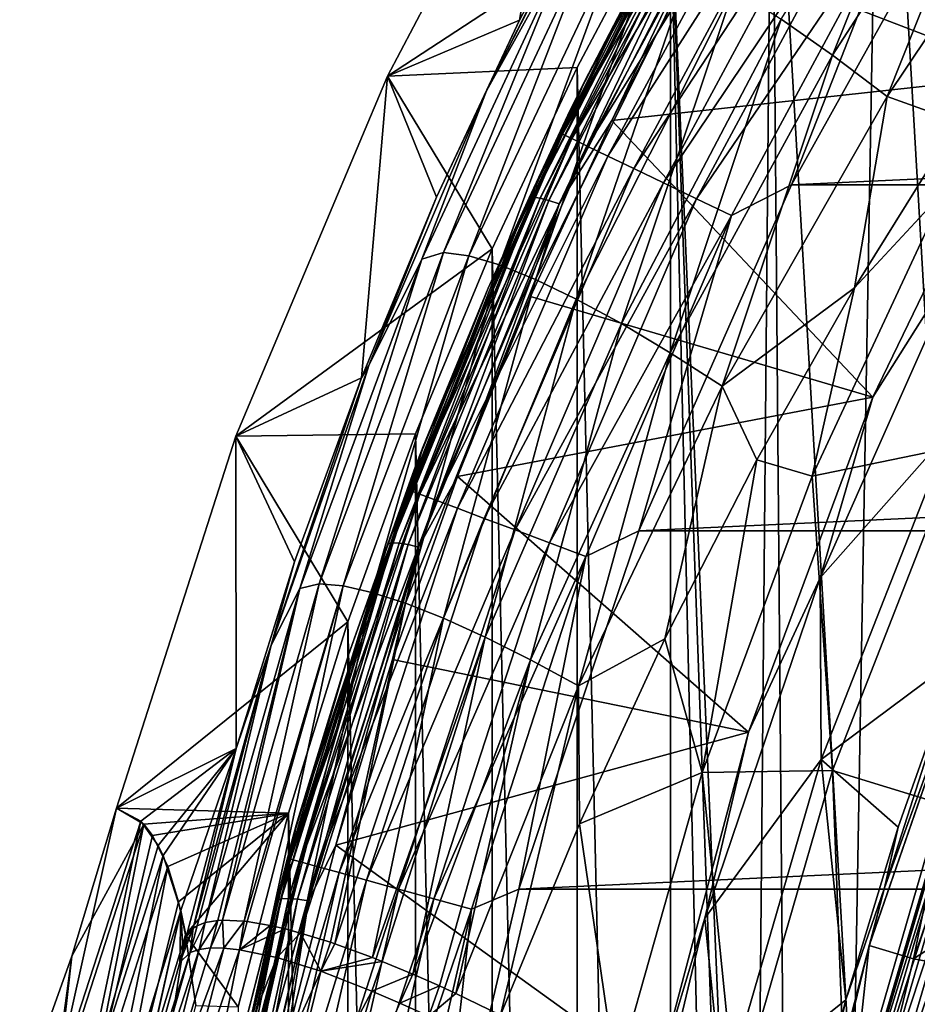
# Model space of a CAD drawing. Header units: metres. Extents: x -109 to 109, y -342 to 116.
# Tile 73 of 213: x -28.72 to -22.91, y 6.44 to 12.81. Entities that reach past the tile are written whole.
import ezdxf

# ---------------------------------------------------------------- set-up
doc = ezdxf.new("R2010")
doc.units = ezdxf.units.M
doc.layers.add('solid_505140_SW0001', color=7, linetype='CONTINUOUS')

msp = doc.modelspace()

# ---------------------------------------------------------------- linework, layer by layer
at = {"layer": 'solid_505140_SW0001'}
for points in [[(-22.679909, 7.849939, 31), (-22.385942, 16.905451, 31), (-23.142941, 15.853376, 31)], [(-23.323622, 5.657643, 31), (-23.142941, 15.853376, 31), (-23.850792, 14.767026, 31)], [(-23.323622, 5.657643, 31), (-22.679909, 7.849939, 31), (-23.142941, 15.853376, 31)], [(-23.972839, 1.141143, 31), (-23.850792, 14.767026, 31), (-24.506989, 13.650418, 31)], [(-23.972839, 1.141143, 31), (-23.755615, 3.416092, 31), (-23.850792, 14.767026, 31)], [(-23.755615, 3.416092, 31), (-23.323622, 5.657643, 31), (-23.850792, 14.767026, 31)], [(-25.161104, 14.6885), (-26.340786, 12.449748), (-24.506989, 13.650418, 31)], [(-25.484613, 12.811924, -17.493191), (-26.340786, 12.449748), (-25.161104, 14.6885)], [(-24.897352, 13.932159, -17.306372), (-25.484613, 12.811924, -17.493191), (-25.161104, 14.6885)], [(-24.574663, 13.354678, 44.384079), (-25.064575, 12.415737, 83.426178), (-23.806082, 14.675164, 83.426178)], [(-24.017275, 14.284722, 83.684845), (-23.806082, 14.675164, 83.426178), (-25.064575, 12.415737, 83.426178)], [(-23.789341, 12.819077, -20.929783), (-22.5996, 14.720517, -20.877577), (-23.456945, 12.584928, -21.30685)], [(-22.5996, 14.720517, -20.877577), (-22.258471, 14.439518, -21.308378), (-23.456945, 12.584928, -21.30685)], [(-23.686291, 14.361401, 44.331871), (-20.979519, 14.441122, 44.349545), (-22.185877, 12.457102, 43.909698)], [(-23.456945, 12.584928, -21.30685), (-22.258471, 14.439518, -21.308378), (-23.102793, 12.317478, -21.639217)], [(-22.258471, 14.439518, -21.308378), (-21.894693, 14.11926, -21.690386), (-23.102793, 12.317478, -21.639217)], [(-24.311403, 13.275738, 44.091187), (-23.686291, 14.361401, 44.331871), (-22.185877, 12.457102, 43.909698)], [(-24.017275, 14.284722, 83.684845), (-25.064575, 12.415737, 83.426178), (-25.206882, 12.074063, 83.684845)], [(-24.017275, 14.284722, 83.684845), (-25.206882, 12.074063, 83.684845), (-23.95937, 14.250126, 83.937737)], [(-25.206882, 12.074063, 83.684845), (-25.146109, 12.044796, 83.937737), (-23.95937, 14.250126, 83.937737)], [(-23.95937, 14.250126, 83.937737), (-25.146109, 12.044796, 83.937737), (-23.864613, 14.19351, 84.175049)], [(-25.146109, 12.044796, 83.937737), (-25.046658, 11.996902, 84.175049), (-23.864613, 14.19351, 84.175049)], [(-23.864613, 14.19351, 84.175049), (-25.046658, 11.996902, 84.175049), (-23.735886, 14.116599, 84.389557)], [(-25.699331, 12.354415, -17.689701), (-24.897352, 13.932159, -17.306372), (-24.808023, 14.092476, -17.279934)], [(-25.699331, 12.354415, -17.689701), (-24.808023, 14.092476, -17.279934), (-25.14852, 13.345275, -18.013)], [(-25.046658, 11.996902, 84.175049), (-24.911554, 11.931841, 84.389557), (-23.735886, 14.116599, 84.389557)], [(-23.735886, 14.116599, 84.389557), (-24.911554, 11.931841, 84.389557), (-23.57711, 14.021735, 84.574745)], [(-23.102793, 12.317478, -21.639217), (-21.894693, 14.11926, -21.690386), (-22.644867, 12.152476, -21.929462)], [(-24.911554, 11.931841, 84.389557), (-24.744915, 11.851591, 84.574745), (-23.57711, 14.021735, 84.574745)], [(-23.57711, 14.021735, 84.574745), (-24.744915, 11.851591, 84.574745), (-23.393118, 13.911806, 84.72496)], [(-25.699331, 12.354415, -17.689701), (-25.484613, 12.811924, -17.493191), (-24.897352, 13.932159, -17.306372)], [(-24.744915, 11.851591, 84.574745), (-24.551809, 11.758596, 84.72496), (-23.393118, 13.911806, 84.72496)], [(-23.393118, 13.911806, 84.72496), (-24.551809, 11.758596, 84.72496), (-23.189514, 13.790158, 84.835632)], [(22.532139, 13.883269, 84.926178), (-22.532143, 13.883261, 84.926178), (-23.723022, 11.744731, 84.926178)], [(23.723019, 11.74474, 84.926178), (22.532139, 13.883269, 84.926178), (-23.723022, 11.744731, 84.926178)], [(-22.972496, 13.660495, 84.903389), (-23.723022, 11.744731, 84.926178), (-22.532143, 13.883261, 84.926178)], [(-24.312542, 13.81673, 44.438873), (-25.42153, 11.661131, 43.960991), (-24.574663, 13.354678, 44.384079)], [(-25.394163, 11.664785, 43.887619), (-25.42153, 11.661131, 43.960991), (-24.312542, 13.81673, 44.438873)], [(-24.286325, 13.818149, 44.365009), (-25.394163, 11.664785, 43.887619), (-24.312542, 13.81673, 44.438873)], [(-25.35062, 11.659117, 43.822678), (-25.394163, 11.664785, 43.887619), (-24.286325, 13.818149, 44.365009)], [(-24.244614, 13.808922, 44.299278), (-25.35062, 11.659117, 43.822678), (-24.286325, 13.818149, 44.365009)], [(-25.293873, 11.644511, 43.770599), (-25.35062, 11.659117, 43.822678), (-24.244614, 13.808922, 44.299278)], [(-24.190252, 13.78968, 44.24617), (-25.293873, 11.644511, 43.770599), (-24.244614, 13.808922, 44.299278)], [(-25.227798, 11.621967, 43.734943), (-25.293873, 11.644511, 43.770599), (-24.190252, 13.78968, 44.24617)], [(-24.126957, 13.761736, 44.209316), (-25.227798, 11.621967, 43.734943), (-24.190252, 13.78968, 44.24617)], [(-24.551809, 11.758596, 84.72496), (-24.338121, 11.655689, 84.835632), (-23.189514, 13.790158, 84.835632)], [(-23.189514, 13.790158, 84.835632), (-24.338121, 11.655689, 84.835632), (-22.972496, 13.660495, 84.903389)], [(-24.126957, 13.761736, 44.209316), (-24.88731, 12.161854, 43.844246), (-25.227798, 11.621967, 43.734943)], [(-24.126957, 13.761736, 44.209316), (-24.311403, 13.275738, 44.091187), (-24.88731, 12.161854, 43.844246)], [(-26.340786, 12.449748), (-25.111013, 12.504457, 31), (-24.506989, 13.650418, 31)], [(-24.506989, 13.650418, 31), (-25.111013, 12.504457, 31), (-24.506989, -13.650418, 31)], [(-24.506989, 13.650418, 31), (-24.506989, -13.650418, 31), (-23.850792, -14.767026, 31)], [(-23.972839, -1.141143, 31), (-24.506989, 13.650418, 31), (-23.850792, -14.767026, 31)], [(-23.972839, -1.141143, 31), (-23.972839, 1.141143, 31), (-24.506989, 13.650418, 31)], [(-24.338121, 11.655689, 84.835632), (-24.110352, 11.546001, 84.903389), (-22.972496, 13.660495, 84.903389)], [(-22.972496, 13.660495, 84.903389), (-24.110352, 11.546001, 84.903389), (-23.723022, 11.744731, 84.926178)], [(-25.976963, 11.307952, -18.898476), (-24.993944, 13.403216, -18.542225), (-25.813578, 11.284789, -19.359859)], [(-25.14852, 13.345275, -18.013), (-24.993944, 13.403216, -18.542225), (-25.976963, 11.307952, -18.898476)], [(-24.993944, 13.403216, -18.542225), (-24.824436, 13.370439, -19.069033), (-25.813578, 11.284789, -19.359859)], [(-26.116671, 11.263167, -18.431427), (-25.14852, 13.345275, -18.013), (-25.976963, 11.307952, -18.898476)], [(-25.699331, 12.354415, -17.689701), (-25.14852, 13.345275, -18.013), (-26.116671, 11.263167, -18.431427)], [(-25.813578, 11.284789, -19.359859), (-24.824436, 13.370439, -19.069033), (-25.614454, 11.226516, -19.803444)], [(-24.824436, 13.370439, -19.069033), (-24.616945, 13.294913, -19.577175), (-25.614454, 11.226516, -19.803444)], [(-25.42153, 11.661131, 43.960991), (-25.156761, 12.228864, 44.137203), (-24.574663, 13.354678, 44.384079)], [(-24.574663, 13.354678, 44.384079), (-25.156761, 12.228864, 44.137203), (-25.064575, 12.415737, 83.426178)], [(-25.614454, 11.226516, -19.803444), (-24.616945, 13.294913, -19.577175), (-25.381289, 11.133162, -20.223612)], [(-24.616945, 13.294913, -19.577175), (-24.373222, 13.17673, -20.060247), (-25.381289, 11.133162, -20.223612)], [(-24.88731, 12.161854, 43.844246), (-24.311403, 13.275738, 44.091187), (-22.185877, 12.457102, 43.909698)], [(-25.381289, 11.133162, -20.223612), (-24.373222, 13.17673, -20.060247), (-25.116756, 11.005794, -20.615524)], [(-24.373222, 13.17673, -20.060247), (-24.096067, 13.017241, -20.51269), (-25.116756, 11.005794, -20.615524)], [(-25.116756, 11.005794, -20.615524), (-24.096067, 13.017241, -20.51269), (-24.824532, 10.846532, -20.975128)], [(-24.096067, 13.017241, -20.51269), (-23.789341, 12.819077, -20.929783), (-24.824532, 10.846532, -20.975128)], [(-24.824532, 10.846532, -20.975128), (-23.789341, 12.819077, -20.929783), (-24.508333, 10.657546, -21.298405)], [(-23.789341, 12.819077, -20.929783), (-23.456945, 12.584928, -21.30685), (-24.508333, 10.657546, -21.298405)], [(-25.484613, 12.811924, -17.493191), (-26.021975, 11.66529, -17.688381), (-26.340786, 12.449748)], [(-25.699331, 12.354415, -17.689701), (-26.021975, 11.66529, -17.688381), (-25.484613, 12.811924, -17.493191)], [(-24.508333, 10.657546, -21.298405), (-23.456945, 12.584928, -21.30685), (-24.171881, 10.441, -21.581341)], [(-23.456945, 12.584928, -21.30685), (-23.102793, 12.317478, -21.639217), (-24.171881, 10.441, -21.581341)], [(-26.340786, 12.449748), (-25.662172, 11.330418, 31), (-25.111013, 12.504457, 31)], [(-25.111013, 12.504457, 31), (-25.662172, 11.330418, 31), (-25.111013, -12.504457, 31)], [(-25.111013, 12.504457, 31), (-25.111013, -12.504457, 31), (-24.506989, -13.650418, 31)], [(-26.340786, 12.449748), (-27.321486, 10.117764, -0.00025), (-25.662172, 11.330418, 31)], [(-26.507996, 10.4949, -17.891932), (-27.321486, 10.117764, -0.00025), (-26.340786, 12.449748)], [(-26.021975, 11.66529, -17.688381), (-26.507996, 10.4949, -17.891932), (-26.340786, 12.449748)], [(-24.88731, 12.161854, 43.844246), (-22.185877, 12.457102, 43.909698), (-23.196144, 10.370809, 43.447178)], [(-23.196144, 10.370809, 43.447178), (-22.185877, 12.457102, 43.909698), (-22.590521, 11.328306, 42.195908)], [(-25.687843, 11.076645, 43.884468), (-26.109224, 10.049829, 83.426178), (-25.064575, 12.415737, 83.426178)], [(-25.206882, 12.074063, 83.684845), (-25.064575, 12.415737, 83.426178), (-26.109224, 10.049829, 83.426178)], [(-25.156761, 12.228864, 44.137203), (-25.687843, 11.076645, 43.884468), (-25.064575, 12.415737, 83.426178)], [(-25.699331, 12.354415, -17.689701), (-26.461447, 10.575523, -18.098225), (-26.021975, 11.66529, -17.688381)], [(-25.699331, 12.354415, -17.689701), (-26.116671, 11.263167, -18.431427), (-26.461447, 10.575523, -18.098225)], [(-24.171881, 10.441, -21.581341), (-23.102793, 12.317478, -21.639217), (-23.314913, 11.079459, -21.869593)], [(-23.102793, 12.317478, -21.639217), (-22.644867, 12.152476, -21.929462), (-23.314913, 11.079459, -21.869593)], [(-25.42153, 11.661131, 43.960991), (-25.687843, 11.076645, 43.884468), (-25.156761, 12.228864, 44.137203)], [(-25.412928, 11.021491, 43.591431), (-24.88731, 12.161854, 43.844246), (-23.196144, 10.370809, 43.447178)], [(-25.227798, 11.621967, 43.734943), (-24.88731, 12.161854, 43.844246), (-25.412928, 11.021491, 43.591431)], [(-23.314913, 11.079459, -21.869593), (-22.644867, 12.152476, -21.929462), (-22.724981, 11.712826, -22.002699)], [(-25.206882, 12.074063, 83.684845), (-26.109224, 10.049829, 83.426178), (-26.193539, 9.765667, 83.684845)], [(-25.206882, 12.074063, 83.684845), (-26.193539, 9.765667, 83.684845), (-25.146109, 12.044796, 83.937737)], [(-26.193539, 9.765667, 83.684845), (-26.130386, 9.741966, 83.937737), (-25.146109, 12.044796, 83.937737)], [(-25.146109, 12.044796, 83.937737), (-26.130386, 9.741966, 83.937737), (-25.046658, 11.996902, 84.175049)], [(-26.130386, 9.741966, 83.937737), (-26.02704, 9.70318, 84.175049), (-25.046658, 11.996902, 84.175049)], [(-25.046658, 11.996902, 84.175049), (-26.02704, 9.70318, 84.175049), (-24.911554, 11.931841, 84.389557)], [(-26.02704, 9.70318, 84.175049), (-25.88665, 9.650491, 84.389557), (-24.911554, 11.931841, 84.389557)], [(-24.911554, 11.931841, 84.389557), (-25.88665, 9.650491, 84.389557), (-24.744915, 11.851591, 84.574745)], [(-25.88665, 9.650491, 84.389557), (-25.713488, 9.585502, 84.574745), (-24.744915, 11.851591, 84.574745)], [(-24.744915, 11.851591, 84.574745), (-25.713488, 9.585502, 84.574745), (-24.551809, 11.758596, 84.72496)], [(-25.713488, 9.585502, 84.574745), (-25.512825, 9.510191, 84.72496), (-24.551809, 11.758596, 84.72496)], [(-24.551809, 11.758596, 84.72496), (-25.512825, 9.510191, 84.72496), (-24.338121, 11.655689, 84.835632)], [(23.723019, 11.74474, 84.926178), (-23.723022, 11.744731, 84.926178), (-24.711578, 9.505194, 84.926178)], [(24.711575, 9.505203, 84.926178), (23.723019, 11.74474, 84.926178), (-24.711578, 9.505194, 84.926178)], [(-24.110352, 11.546001, 84.903389), (-24.711578, 9.505194, 84.926178), (-23.723022, 11.744731, 84.926178)], [(-23.314913, 11.079459, -21.869593), (-22.724981, 11.712826, -22.002699), (-23.588896, 9.857943, -22.002699)], [(-22.634539, 10.055518, -22.51115), (-23.588896, 9.857943, -22.002699), (-22.724981, 11.712826, -22.002699)], [(-26.461447, 10.575523, -18.098225), (-26.507996, 10.4949, -17.891932), (-26.021975, 11.66529, -17.688381)], [(-25.42153, 11.661131, 43.960991), (-26.33847, 9.421245, 43.46442), (-25.687843, 11.076645, 43.884468)], [(-26.310156, 9.427212, 43.39156), (-26.33847, 9.421245, 43.46442), (-25.42153, 11.661131, 43.960991)], [(-25.394163, 11.664785, 43.887619), (-26.310156, 9.427212, 43.39156), (-25.42153, 11.661131, 43.960991)], [(-26.265106, 9.425223, 43.327435), (-26.310156, 9.427212, 43.39156), (-25.394163, 11.664785, 43.887619)], [(-25.35062, 11.659117, 43.822678), (-26.265106, 9.425223, 43.327435), (-25.394163, 11.664785, 43.887619)], [(-26.206396, 9.415415, 43.276421), (-26.265106, 9.425223, 43.327435), (-25.35062, 11.659117, 43.822678)], [(-25.293873, 11.644511, 43.770599), (-26.206396, 9.415415, 43.276421), (-25.35062, 11.659117, 43.822678)], [(-26.138035, 9.398456, 43.242001), (-26.206396, 9.415415, 43.276421), (-25.293873, 11.644511, 43.770599)], [(-25.227798, 11.621967, 43.734943), (-26.138035, 9.398456, 43.242001), (-25.293873, 11.644511, 43.770599)], [(-25.227798, 11.621967, 43.734943), (-25.886675, 9.857466, 43.333374), (-26.138035, 9.398456, 43.242001)], [(-25.227798, 11.621967, 43.734943), (-25.412928, 11.021491, 43.591431), (-25.886675, 9.857466, 43.333374)], [(-25.512825, 9.510191, 84.72496), (-25.290771, 9.426853, 84.835632), (-24.338121, 11.655689, 84.835632)], [(-24.338121, 11.655689, 84.835632), (-25.290771, 9.426853, 84.835632), (-24.110352, 11.546001, 84.903389)], [(-25.290771, 9.426853, 84.835632), (-25.054087, 9.338024, 84.903389), (-24.110352, 11.546001, 84.903389)], [(-24.110352, 11.546001, 84.903389), (-25.054087, 9.338024, 84.903389), (-24.711578, 9.505194, 84.926178)], [(-27.321486, 10.117764, -0.00025), (-26.157946, 10.133497, 31), (-25.662172, 11.330418, 31)], [(-26.781708, 9.162304, -19.24761), (-25.976963, 11.307952, -18.898476), (-26.627855, 9.148118, -19.642826)], [(-26.116671, 11.263167, -18.431427), (-25.976963, 11.307952, -18.898476), (-26.781708, 9.162304, -19.24761)], [(-25.976963, 11.307952, -18.898476), (-25.813578, 11.284789, -19.359859), (-26.627855, 9.148118, -19.642826)], [(-25.662172, 11.330418, 31), (-26.157946, 10.133497, 31), (-25.662172, -11.330418, 31)], [(-25.662172, 11.330418, 31), (-25.662172, -11.330418, 31), (-25.111013, -12.504457, 31)], [(-23.537237, 9.201119, 42.195908), (-22.590521, 11.328306, 42.195908), (-22.693552, 10.152369, 39.927074)], [(-23.196144, 10.370809, 43.447178), (-22.590521, 11.328306, 42.195908), (-23.537237, 9.201119, 42.195908)], [(-26.906853, 9.131892, -18.843767), (-26.116671, 11.263167, -18.431427), (-26.781708, 9.162304, -19.24761)], [(-26.461447, 10.575523, -18.098225), (-26.116671, 11.263167, -18.431427), (-26.906853, 9.131892, -18.843767)], [(-26.627855, 9.148118, -19.642826), (-25.813578, 11.284789, -19.359859), (-26.441395, 9.106022, -20.021387)], [(-25.813578, 11.284789, -19.359859), (-25.614454, 11.226516, -19.803444), (-26.441395, 9.106022, -20.021387)], [(-26.441395, 9.106022, -20.021387), (-25.614454, 11.226516, -19.803444), (-26.223925, 9.035987, -20.378473)], [(-25.614454, 11.226516, -19.803444), (-25.381289, 11.133162, -20.223612), (-26.223925, 9.035987, -20.378473)], [(-26.223925, 9.035987, -20.378473), (-25.381289, 11.133162, -20.223612), (-25.977947, 8.938814, -20.70997)], [(-25.381289, 11.133162, -20.223612), (-25.116756, 11.005794, -20.615524), (-25.977947, 8.938814, -20.70997)], [(-26.33847, 9.421245, 43.46442), (-26.16662, 9.900405, 43.626488), (-25.687843, 11.076645, 43.884468)], [(-25.687843, 11.076645, 43.884468), (-26.16662, 9.900405, 43.626488), (-26.109224, 10.049829, 83.426178)], [(-24.171881, 10.441, -21.581341), (-23.314913, 11.079459, -21.869593), (-23.948032, 9.963817, -21.806662)], [(-23.948032, 9.963817, -21.806662), (-23.314913, 11.079459, -21.869593), (-23.588896, 9.857943, -22.002699)], [(-25.977947, 8.938814, -20.70997), (-25.116756, 11.005794, -20.615524), (-25.706863, 8.816143, -21.012482)], [(-25.886675, 9.857466, 43.333374), (-25.412928, 11.021491, 43.591431), (-23.196144, 10.370809, 43.447178)], [(-25.116756, 11.005794, -20.615524), (-24.824532, 10.846532, -20.975128), (-25.706863, 8.816143, -21.012482)], [(-25.706863, 8.816143, -21.012482), (-24.824532, 10.846532, -20.975128), (-25.414118, 8.669652, -21.282646)], [(-24.824532, 10.846532, -20.975128), (-24.508333, 10.657546, -21.298405), (-25.414118, 8.669652, -21.282646)], [(-25.414118, 8.669652, -21.282646), (-24.508333, 10.657546, -21.298405), (-25.103155, 8.501015, -21.517096)], [(-24.508333, 10.657546, -21.298405), (-24.171881, 10.441, -21.581341), (-25.103155, 8.501015, -21.517096)], [(-26.461447, 10.575523, -18.098225), (-27.094584, 8.764562, -18.502079), (-26.507996, 10.4949, -17.891932)], [(-26.461447, 10.575523, -18.098225), (-26.906853, 9.131892, -18.843767), (-27.094584, 8.764562, -18.502079)], [(-26.507996, 10.4949, -17.891932), (-26.941507, 9.303222, -18.103916), (-27.321486, 10.117764, -0.00025)], [(-27.094584, 8.764562, -18.502079), (-26.941507, 9.303222, -18.103916), (-26.507996, 10.4949, -17.891932)], [(-25.103155, 8.501015, -21.517096), (-24.171881, 10.441, -21.581341), (-24.542473, 8.805876, -21.740761)], [(-24.171881, 10.441, -21.581341), (-23.948032, 9.963817, -21.806662), (-24.542473, 8.805876, -21.740761)], [(-25.886675, 9.857466, 43.333374), (-23.196144, 10.370809, 43.447178), (-24.001093, 8.20126, 42.966202)], [(-24.001093, 8.20126, 42.966202), (-23.196144, 10.370809, 43.447178), (-23.537237, 9.201119, 42.195908)], [(-23.537237, 9.201119, 42.195908), (-22.693552, 10.152369, 39.927074), (-23.530367, 8.02432, 39.927074)], [(-22.64006, 8.685877, 37.711193), (-23.530367, 8.02432, 39.927074), (-22.693552, 10.152369, 39.927074)], [(-27.321486, 10.117764, -0.00025), (-28.096148, 7.709269, 0.003364), (-26.597843, 8.915154, 31)], [(-27.320707, 8.095441, -18.323751), (-28.096148, 7.709269, 0.003364), (-27.321486, 10.117764, -0.00025)], [(-27.321486, 10.117764, -0.00025), (-26.597843, 8.915154, 31), (-26.157946, 10.133497, 31)], [(-26.941507, 9.303222, -18.103916), (-27.320707, 8.095441, -18.323751), (-27.321486, 10.117764, -0.00025)], [(-26.157946, 10.133497, 31), (-26.597843, 8.915154, 31), (-26.157946, -10.133497, 31)], [(-26.157946, 10.133497, 31), (-26.157946, -10.133497, 31), (-25.662172, -11.330418, 31)], [(-26.591911, 8.702639, 43.363838), (-26.93112, 7.597628, 83.426178), (-26.109224, 10.049829, 83.426178)], [(-26.193539, 9.765667, 83.684845), (-26.109224, 10.049829, 83.426178), (-26.93112, 7.597628, 83.426178)], [(-26.16662, 9.900405, 43.626488), (-26.591911, 8.702639, 43.363838), (-26.109224, 10.049829, 83.426178)], [(-22.634539, 10.055518, -22.51115), (-23.456007, 7.953084, -22.51115), (-23.588896, 9.857943, -22.002699)], [(-22.752747, 7.737647, -23.107174), (-23.456007, 7.953084, -22.51115), (-22.634539, 10.055518, -22.51115)], [(-24.542473, 8.805876, -21.740761), (-23.948032, 9.963817, -21.806662), (-24.301704, 7.939911, -22.002699)], [(-23.948032, 9.963817, -21.806662), (-23.588896, 9.857943, -22.002699), (-24.301704, 7.939911, -22.002699)], [(-26.33847, 9.421245, 43.46442), (-26.591911, 8.702639, 43.363838), (-26.16662, 9.900405, 43.626488)], [(-26.307415, 8.672301, 43.070629), (-25.886675, 9.857466, 43.333374), (-24.001093, 8.20126, 42.966202)], [(-26.138035, 9.398456, 43.242001), (-25.886675, 9.857466, 43.333374), (-26.307415, 8.672301, 43.070629)], [(-23.456007, 7.953084, -22.51115), (-24.301704, 7.939911, -22.002699), (-23.588896, 9.857943, -22.002699)], [(-26.193539, 9.765667, 83.684845), (-26.93112, 7.597628, 83.426178), (-26.969299, 7.378121, 83.684845)], [(-26.193539, 9.765667, 83.684845), (-26.969299, 7.378121, 83.684845), (-26.130386, 9.741966, 83.937737)], [(-26.969299, 7.378121, 83.684845), (-26.904276, 7.360177, 83.937737), (-26.130386, 9.741966, 83.937737)], [(-26.130386, 9.741966, 83.937737), (-26.904276, 7.360177, 83.937737), (-26.02704, 9.70318, 84.175049)], [(-26.904276, 7.360177, 83.937737), (-26.797871, 7.330811, 84.175049), (-26.02704, 9.70318, 84.175049)], [(-26.02704, 9.70318, 84.175049), (-26.797871, 7.330811, 84.175049), (-25.88665, 9.650491, 84.389557)], [(-26.797871, 7.330811, 84.175049), (-26.653322, 7.290917, 84.389557), (-25.88665, 9.650491, 84.389557)], [(-25.88665, 9.650491, 84.389557), (-26.653322, 7.290917, 84.389557), (-25.713488, 9.585502, 84.574745)], [(-26.653322, 7.290917, 84.389557), (-26.475031, 7.241712, 84.574745), (-25.713488, 9.585502, 84.574745)], [(-25.713488, 9.585502, 84.574745), (-26.475031, 7.241712, 84.574745), (-25.512825, 9.510191, 84.72496)], [(-26.475031, 7.241712, 84.574745), (-26.268425, 7.184693, 84.72496), (-25.512825, 9.510191, 84.72496)], [(-25.512825, 9.510191, 84.72496), (-26.268425, 7.184693, 84.72496), (-25.290771, 9.426853, 84.835632)], [(24.711575, 9.505203, 84.926178), (-24.711578, 9.505194, 84.926178), (-25.489307, 7.183859, 84.926178)], [(25.489304, 7.18387, 84.926178), (24.711575, 9.505203, 84.926178), (-25.489307, 7.183859, 84.926178)], [(-25.054087, 9.338024, 84.903389), (-25.489307, 7.183859, 84.926178), (-24.711578, 9.505194, 84.926178)], [(-26.33847, 9.421245, 43.46442), (-27.057573, 7.113612, 42.952827), (-26.591911, 8.702639, 43.363838)], [(-27.028519, 7.121953, 42.880497), (-27.057573, 7.113612, 42.952827), (-26.33847, 9.421245, 43.46442)], [(-26.310156, 9.427212, 43.39156), (-27.028519, 7.121953, 42.880497), (-26.33847, 9.421245, 43.46442)], [(-26.982292, 7.123743, 42.817211), (-27.028519, 7.121953, 42.880497), (-26.310156, 9.427212, 43.39156)], [(-26.265106, 9.425223, 43.327435), (-26.982292, 7.123743, 42.817211), (-26.310156, 9.427212, 43.39156)], [(-26.922047, 7.118857, 42.767284), (-26.982292, 7.123743, 42.817211), (-26.265106, 9.425223, 43.327435)], [(-26.206396, 9.415415, 43.276421), (-26.922047, 7.118857, 42.767284), (-26.265106, 9.425223, 43.327435)], [(-26.8519, 7.10763, 42.734138), (-26.922047, 7.118857, 42.767284), (-26.206396, 9.415415, 43.276421)], [(-26.138035, 9.398456, 43.242001), (-26.8519, 7.10763, 42.734138), (-26.206396, 9.415415, 43.276421)], [(-26.138035, 9.398456, 43.242001), (-26.674335, 7.467923, 42.803623), (-26.8519, 7.10763, 42.734138)], [(-26.138035, 9.398456, 43.242001), (-26.307415, 8.672301, 43.070629), (-26.674335, 7.467923, 42.803623)], [(-26.268425, 7.184693, 84.72496), (-26.039795, 7.121595, 84.835632), (-25.290771, 9.426853, 84.835632)], [(-25.290771, 9.426853, 84.835632), (-26.039795, 7.121595, 84.835632), (-25.054087, 9.338024, 84.903389)], [(-26.039795, 7.121595, 84.835632), (-25.796101, 7.05434, 84.903389), (-25.054087, 9.338024, 84.903389)], [(-25.054087, 9.338024, 84.903389), (-25.796101, 7.05434, 84.903389), (-25.489307, 7.183859, 84.926178)], [(-22.342054, 9.331133, 37.558445), (-22.466509, 8.994219, 37.401829), (-23.119352, 7.192564, 37.558445)], [(-22.342054, 9.331133, 37.558445), (-23.119352, 7.192564, 37.558445), (-22.64006, 8.685877, 37.711193)], [(-27.094584, 8.764562, -18.502079), (-27.320707, 8.095441, -18.323751), (-26.941507, 9.303222, -18.103916)], [(-24.284163, 6.995831, 42.195908), (-23.537237, 9.201119, 42.195908), (-23.530367, 8.02432, 39.927074)], [(-24.001093, 8.20126, 42.966202), (-23.537237, 9.201119, 42.195908), (-24.284163, 6.995831, 42.195908)], [(-26.906853, 9.131892, -18.843767), (-27.439396, 6.980751, -19.503187), (-27.520206, 6.967414, -19.245081)], [(-27.094584, 8.764562, -18.502079), (-26.906853, 9.131892, -18.843767), (-27.520206, 6.967414, -19.245081)], [(-26.906853, 9.131892, -18.843767), (-27.409636, 6.982469, -19.58514), (-27.439396, 6.980751, -19.503187)], [(-26.781708, 9.162304, -19.24761), (-27.268944, 6.976326, -19.914049), (-27.409636, 6.982469, -19.58514)], [(-26.906853, 9.131892, -18.843767), (-26.781708, 9.162304, -19.24761), (-27.409636, 6.982469, -19.58514)], [(-26.781708, 9.162304, -19.24761), (-26.627855, 9.148118, -19.642826), (-27.268944, 6.976326, -19.914049)], [(-26.627855, 9.148118, -19.642826), (-27.248472, 6.973959, -19.955866), (-27.268944, 6.976326, -19.914049)], [(-26.627855, 9.148118, -19.642826), (-27.099569, 6.948884, -20.227766), (-27.248472, 6.973959, -19.955866)], [(-26.627855, 9.148118, -19.642826), (-26.441395, 9.106022, -20.021387), (-27.099569, 6.948884, -20.227766)], [(-26.441395, 9.106022, -20.021387), (-27.003729, 6.926932, -20.378931), (-27.099569, 6.948884, -20.227766)], [(-26.441395, 9.106022, -20.021387), (-26.902983, 6.900064, -20.522276), (-27.003729, 6.926932, -20.378931)], [(-26.441395, 9.106022, -20.021387), (-26.223925, 9.035987, -20.378473), (-26.902983, 6.900064, -20.522276)], [(-26.223925, 9.035987, -20.378473), (-26.709642, 6.839973, -20.76239), (-26.902983, 6.900064, -20.522276)], [(-26.223925, 9.035987, -20.378473), (-26.681452, 6.830425, -20.794178), (-26.709642, 6.839973, -20.76239)], [(-26.223925, 9.035987, -20.378473), (-25.977947, 8.938814, -20.70997), (-26.681452, 6.830425, -20.794178)], [(-23.219732, 6.817918, 37.401829), (-22.466509, 8.994219, 37.401829), (-23.219654, 6.818187, 34.900002)], [(-23.119352, 7.192564, 37.558445), (-22.466509, 8.994219, 37.401829), (-23.219732, 6.817918, 37.401829)], [(-22.466503, 8.994235, 34.900002), (-22.931835, 6.733577, 34.599998), (-23.219654, 6.818187, 34.900002)], [(-22.466509, 8.994219, 37.401829), (-22.466503, 8.994235, 34.900002), (-23.219654, 6.818187, 34.900002)], [(-22.466503, 8.994235, 34.900002), (-22.187977, 8.882697, 34.599998), (-22.931835, 6.733577, 34.599998)], [(-25.977947, 8.938814, -20.70997), (-26.438017, 6.741166, -21.040724), (-26.681452, 6.830425, -20.794178)], [(-25.977947, 8.938814, -20.70997), (-25.706863, 8.816143, -21.012482), (-26.438017, 6.741166, -21.040724)], [(-28.096148, 7.709269, 0.003364), (-26.981283, 7.676992, 31), (-26.597843, 8.915154, 31)], [(-26.597843, 8.915154, 31), (-26.981283, 7.676992, 31), (-26.597843, -8.915154, 31)], [(-26.597843, 8.915154, 31), (-26.597843, -8.915154, 31), (-26.157946, -10.133497, 31)], [(-22.931835, 6.733577, 34.599998), (-22.187977, 8.882697, 34.599998), (-20.325336, 8.41903, 34.599998)], [(-25.706863, 8.816143, -21.012482), (-26.373547, 6.715708, -21.098562), (-26.438017, 6.741166, -21.040724)], [(-25.706863, 8.816143, -21.012482), (-26.175766, 6.633514, -21.259188), (-26.373547, 6.715708, -21.098562)], [(-25.706863, 8.816143, -21.012482), (-25.414118, 8.669652, -21.282646), (-26.175766, 6.633514, -21.259188)], [(-25.103155, 8.501015, -21.517096), (-24.542473, 8.805876, -21.740761), (-25.096485, 7.607177, -21.671904)], [(-25.096485, 7.607177, -21.671904), (-24.542473, 8.805876, -21.740761), (-24.301704, 7.939911, -22.002699)], [(-27.094584, 8.764562, -18.502079), (-27.599211, 6.931266, -18.897943), (-27.320707, 8.095441, -18.323751)], [(-27.094584, 8.764562, -18.502079), (-27.572775, 6.947596, -19.031471), (-27.599211, 6.931266, -18.897943)], [(-27.094584, 8.764562, -18.502079), (-27.520206, 6.967414, -19.245081), (-27.572775, 6.947596, -19.031471)], [(-27.057573, 7.113612, 42.952827), (-26.962673, 7.485846, 43.096939), (-26.591911, 8.702639, 43.363838)], [(-26.591911, 8.702639, 43.363838), (-26.962673, 7.485846, 43.096939), (-26.93112, 7.597628, 83.426178)], [(-26.674335, 7.467923, 42.803623), (-26.307415, 8.672301, 43.070629), (-24.001093, 8.20126, 42.966202)], [(-22.64006, 8.685877, 37.711193), (-23.032101, 7.585455, 37.711193), (-23.530367, 8.02432, 39.927074)], [(-23.119352, 7.192564, 37.558445), (-23.032101, 7.585455, 37.711193), (-22.64006, 8.685877, 37.711193)], [(-25.414118, 8.669652, -21.282646), (-26.003498, 6.557361, -21.380369), (-26.175766, 6.633514, -21.259188)], [(-25.414118, 8.669652, -21.282646), (-25.897797, 6.508708, -21.446831), (-26.003498, 6.557361, -21.380369)], [(-25.414118, 8.669652, -21.282646), (-25.103155, 8.501015, -21.517096), (-25.897797, 6.508708, -21.446831)], [(-25.103155, 8.501015, -21.517096), (-25.607582, 6.368151, -21.600754), (-25.897797, 6.508708, -21.446831)], [(-25.103155, 8.501015, -21.517096), (-25.096485, 7.607177, -21.671904), (-25.607582, 6.368151, -21.600754)], [(-22.931835, 6.733577, 34.599998), (-20.325336, 8.41903, 34.599998), (-21.052717, 6.386158, 34.599998)], [(-26.674335, 7.467923, 42.803623), (-24.001093, 8.20126, 42.966202), (-24.593632, 5.967598, 42.471012)], [(-24.593632, 5.967598, 42.471012), (-24.001093, 8.20126, 42.966202), (-24.284163, 6.995831, 42.195908)], [(-27.938562, 7.62434, -4.997899), (-28.096148, 7.709269, 0.003364), (-27.320707, 8.095441, -18.323751)], [(-27.824667, 7.467674, -9.318205), (-27.938562, 7.62434, -4.997899), (-27.320707, 8.095441, -18.323751)], [(-27.792412, 7.401237, -10.701924), (-27.824667, 7.467674, -9.318205), (-27.320707, 8.095441, -18.323751)], [(-27.679777, 7.044882, -16.394861), (-27.792412, 7.401237, -10.701924), (-27.320707, 8.095441, -18.323751)], [(-27.679777, 7.044882, -16.394861), (-27.320707, 8.095441, -18.323751), (-27.644918, 6.874805, -18.551287)], [(-27.599211, 6.931266, -18.897943), (-27.644918, 6.874805, -18.551287), (-27.320707, 8.095441, -18.323751)], [(-24.284163, 6.995831, 42.195908), (-23.530367, 8.02432, 39.927074), (-24.168116, 5.828386, 39.927074)], [(-23.370689, 6.46743, 37.711193), (-24.168116, 5.828386, 39.927074), (-23.530367, 8.02432, 39.927074)], [(-23.032101, 7.585455, 37.711193), (-23.370689, 6.46743, 37.711193), (-23.530367, 8.02432, 39.927074)], [(-25.096485, 7.607177, -21.671904), (-24.301704, 7.939911, -22.002699), (-24.858841, 5.971018, -22.002699)], [(-24.082655, 5.784594, -22.51115), (-24.858841, 5.971018, -22.002699), (-24.301704, 7.939911, -22.002699)], [(-23.456007, 7.953084, -22.51115), (-24.082655, 5.784594, -22.51115), (-24.301704, 7.939911, -22.002699)], [(-23.367798, 5.612901, -23.107174), (-24.082655, 5.784594, -22.51115), (-23.456007, 7.953084, -22.51115)], [(-22.752747, 7.737647, -23.107174), (-23.367798, 5.612901, -23.107174), (-23.456007, 7.953084, -22.51115)], [(-22.680019, 7.849631, 33.5), (-22.679909, 7.849939, 31), (-23.323622, 5.657643, 31)], [(-23.323477, 5.658214, 33.5), (-22.680019, 7.849631, 33.5), (-23.323622, 5.657643, 31)], [(-22.668291, 7.845572, 33.610714), (-22.680019, 7.849631, 33.5), (-23.323477, 5.658214, 33.5)], [(-22.668291, 7.845572, 33.610714), (-23.323477, 5.658214, 33.5), (-23.311417, 5.655288, 33.610714)], [(-22.668291, 7.845572, 33.610714), (-23.311417, 5.655288, 33.610714), (-22.633411, 7.8335, 33.716537)], [(-23.311417, 5.655288, 33.610714), (-23.275547, 5.646586, 33.716537), (-22.633411, 7.8335, 33.716537)], [(-22.633411, 7.8335, 33.716537), (-23.275547, 5.646586, 33.716537), (-22.577133, 7.814022, 33.811481)], [(-23.275547, 5.646586, 33.716537), (-23.217672, 5.632546, 33.811481), (-22.577133, 7.814022, 33.811481)], [(-22.577133, 7.814022, 33.811481), (-23.217672, 5.632546, 33.811481), (-22.502285, 7.788116, 33.890778)], [(-23.217672, 5.632546, 33.811481), (-23.140699, 5.613873, 33.890778), (-22.502285, 7.788116, 33.890778)], [(-22.502285, 7.788116, 33.890778), (-23.140699, 5.613873, 33.890778), (-22.412624, 7.757085, 33.950436)], [(-22.723566, 5.45817, -23.783018), (-23.367798, 5.612901, -23.107174), (-22.752747, 7.737647, -23.107174)], [(-23.140699, 5.613873, 33.890778), (-23.048496, 5.591505, 33.950436), (-22.412624, 7.757085, 33.950436)], [(-22.412624, 7.757085, 33.950436), (-23.048496, 5.591505, 33.950436), (-22.31266, 7.722487, 33.987465)], [(-23.048496, 5.591505, 33.950436), (-22.945696, 5.566566, 33.987465), (-22.31266, 7.722487, 33.987465)], [(-22.31266, 7.722487, 33.987465), (-22.945696, 5.566566, 33.987465), (-22.836676, 5.544024, 34)], [(-28.502003, 5.885546, -4.937016), (-28.096148, 7.709269, 0.003364), (-27.938562, 7.62434, -4.997899)], [(-28.385717, 6.749797, 0.003309), (-28.096148, 7.709269, 0.003364), (-28.502003, 5.885546, -4.937016)], [(-28.385717, 6.749797, 0.003309), (-27.919506, 7.605052, 5.669684), (-28.096148, 7.709269, 0.003364)], [(-28.096148, 7.709269, 0.003364), (-27.919506, 7.605052, 5.669684), (-26.981283, 7.676992, 31)], [(-27.919506, 7.605052, 5.669684), (-27.862047, 7.530918, 7.813587), (-26.981283, 7.676992, 31)], [(-27.862047, 7.530918, 7.813587), (-27.763243, 7.329756, 12.033934), (-26.981283, 7.676992, 31)], [(-27.763243, 7.329756, 12.033934), (-27.693703, 7.102549, 15.599725), (-26.981283, 7.676992, 31)], [(-27.693703, 7.102549, 15.599725), (-27.647552, 6.889036, 18.379612), (-26.981283, 7.676992, 31)], [(-27.647552, 6.889036, 18.379612), (-27.307158, 6.422096, 31), (-26.981283, 7.676992, 31)], [(-26.981283, 7.676992, 31), (-27.307158, 6.422096, 31), (-26.981283, -7.676992, 31)], [(-26.981283, 7.676992, 31), (-26.981283, -7.676992, 31), (-26.597843, -8.915154, 31)], [(-28.502003, 5.885546, -4.937016), (-27.938562, 7.62434, -4.997899), (-28.354904, 5.641334, -10.564786)], [(-28.487494, 5.852438, 5.6049), (-27.919506, 7.605052, 5.669684), (-28.385717, 6.749797, 0.003309)], [(-28.321424, 5.573416, 11.881436), (-27.919506, 7.605052, 5.669684), (-28.487494, 5.852438, 5.6049)], [(-28.354904, 5.641334, -10.564786), (-27.938562, 7.62434, -4.997899), (-27.824667, 7.467674, -9.318205)], [(-28.321424, 5.573416, 11.881436), (-27.862047, 7.530918, 7.813587), (-27.919506, 7.605052, 5.669684)], [(-27.278006, 6.252533, 42.826435), (-27.523247, 5.080051, 83.426178), (-26.93112, 7.597628, 83.426178)], [(-26.969299, 7.378121, 83.684845), (-26.93112, 7.597628, 83.426178), (-27.523247, 5.080051, 83.426178)], [(-26.962673, 7.485846, 43.096939), (-27.278006, 6.252533, 42.826435), (-26.93112, 7.597628, 83.426178)], [(-25.607582, 6.368151, -21.600754), (-25.096485, 7.607177, -21.671904), (-24.858841, 5.971018, -22.002699)], [(-28.321424, 5.573416, 11.881436), (-27.763243, 7.329756, 12.033934), (-27.862047, 7.530918, 7.813587)], [(-23.119352, 7.192564, 37.558445), (-23.370689, 6.46743, 37.711193), (-23.032101, 7.585455, 37.711193)], [(-28.354904, 5.641334, -10.564786), (-27.824667, 7.467674, -9.318205), (-27.792412, 7.401237, -10.701924)], [(-27.057573, 7.113612, 42.952827), (-27.278006, 6.252533, 42.826435), (-26.962673, 7.485846, 43.096939)], [(-26.986267, 6.247454, 42.533054), (-26.674335, 7.467923, 42.803623), (-24.593632, 5.967598, 42.471012)], [(-26.8519, 7.10763, 42.734138), (-26.674335, 7.467923, 42.803623), (-26.986267, 6.247454, 42.533054)], [(-28.354904, 5.641334, -10.564786), (-27.792412, 7.401237, -10.701924), (-28.226522, 5.278609, -16.179399)], [(-28.226522, 5.278609, -16.179399), (-27.792412, 7.401237, -10.701924), (-27.679777, 7.044882, -16.394861)], [(-26.969299, 7.378121, 83.684845), (-27.523247, 5.080051, 83.426178), (-27.527918, 4.930649, 83.684845)], [(-26.969299, 7.378121, 83.684845), (-27.527918, 4.930649, 83.684845), (-26.904276, 7.360177, 83.937737)], [(-27.527918, 4.930649, 83.684845), (-27.46155, 4.918604, 83.937737), (-26.904276, 7.360177, 83.937737)], [(-26.904276, 7.360177, 83.937737), (-27.46155, 4.918604, 83.937737), (-26.797871, 7.330811, 84.175049)], [(-28.321424, 5.573416, 11.881436), (-28.188658, 5.114507, 18.137751), (-27.763243, 7.329756, 12.033934)], [(-28.188658, 5.114507, 18.137751), (-27.693703, 7.102549, 15.599725), (-27.763243, 7.329756, 12.033934)], [(-27.46155, 4.918604, 83.937737), (-27.35294, 4.898895, 84.175049), (-26.797871, 7.330811, 84.175049)], [(-26.797871, 7.330811, 84.175049), (-27.35294, 4.898895, 84.175049), (-26.653322, 7.290917, 84.389557)], [(-27.35294, 4.898895, 84.175049), (-27.205397, 4.87212, 84.389557), (-26.653322, 7.290917, 84.389557)], [(-26.653322, 7.290917, 84.389557), (-27.205397, 4.87212, 84.389557), (-26.475031, 7.241712, 84.574745)], [(-27.205397, 4.87212, 84.389557), (-27.023413, 4.839095, 84.574745), (-26.475031, 7.241712, 84.574745)], [(-26.475031, 7.241712, 84.574745), (-27.023413, 4.839095, 84.574745), (-26.268425, 7.184693, 84.72496)], [(-27.023413, 4.839095, 84.574745), (-26.812527, 4.800825, 84.72496), (-26.268425, 7.184693, 84.72496)], [(-26.268425, 7.184693, 84.72496), (-26.812527, 4.800825, 84.72496), (-26.039795, 7.121595, 84.835632)], [(25.489304, 7.18387, 84.926178), (-25.489307, 7.183859, 84.926178), (-26.049358, 4.801325, 84.926178)], [(26.049356, 4.801332, 84.926178), (25.489304, 7.18387, 84.926178), (-26.049358, 4.801325, 84.926178)], [(-25.796101, 7.05434, 84.903389), (-26.049358, 4.801325, 84.926178), (-25.489307, 7.183859, 84.926178)], [(-23.119352, 7.192564, 37.558445), (-23.219732, 6.817918, 37.401829), (-23.692459, 4.990471, 37.558445)], [(-23.119352, 7.192564, 37.558445), (-23.692459, 4.990471, 37.558445), (-23.370689, 6.46743, 37.711193)], [(-28.188658, 5.114507, 18.137751), (-27.647552, 6.889036, 18.379612), (-27.693703, 7.102549, 15.599725)], [(-27.057573, 7.113612, 42.952827), (-27.574387, 4.754966, 42.429928), (-27.278006, 6.252533, 42.826435)], [(-27.544802, 4.765727, 42.358135), (-27.574387, 4.754966, 42.429928), (-27.057573, 7.113612, 42.952827)], [(-27.028519, 7.121953, 42.880497), (-27.544802, 4.765727, 42.358135), (-27.057573, 7.113612, 42.952827)], [(-27.49773, 4.771365, 42.2957), (-27.544802, 4.765727, 42.358135), (-27.028519, 7.121953, 42.880497)], [(-26.982292, 7.123743, 42.817211), (-27.49773, 4.771365, 42.2957), (-27.028519, 7.121953, 42.880497)], [(-27.436388, 4.771496, 42.246887), (-27.49773, 4.771365, 42.2957), (-26.982292, 7.123743, 42.817211)], [(-26.922047, 7.118857, 42.767284), (-27.436388, 4.771496, 42.246887), (-26.982292, 7.123743, 42.817211)], [(-27.36496, 4.76611, 42.215034), (-27.436388, 4.771496, 42.246887), (-26.922047, 7.118857, 42.767284)], [(-26.8519, 7.10763, 42.734138), (-27.36496, 4.76611, 42.215034), (-26.922047, 7.118857, 42.767284)], [(-26.8519, 7.10763, 42.734138), (-27.242474, 5.013635, 42.259521), (-27.36496, 4.76611, 42.215034)], [(-26.8519, 7.10763, 42.734138), (-26.986267, 6.247454, 42.533054), (-27.242474, 5.013635, 42.259521)], [(-26.812527, 4.800825, 84.72496), (-26.579163, 4.758475, 84.835632), (-26.039795, 7.121595, 84.835632)], [(-26.039795, 7.121595, 84.835632), (-26.579163, 4.758475, 84.835632), (-25.796101, 7.05434, 84.903389)], [(-28.226522, 5.278609, -16.179399), (-27.679777, 7.044882, -16.394861), (-28.038256, 5.450893, -18.900364)], [(-28.023125, 5.499241, -18.88942), (-28.038256, 5.450893, -18.900364), (-27.679777, 7.044882, -16.394861)], [(-27.685106, 6.709531, -18.595675), (-28.023125, 5.499241, -18.88942), (-27.679777, 7.044882, -16.394861)], [(-27.665588, 6.789106, -18.574226), (-27.685106, 6.709531, -18.595675), (-27.679777, 7.044882, -16.394861)], [(-27.665588, 6.789106, -18.574226), (-27.679777, 7.044882, -16.394861), (-27.644918, 6.874805, -18.551287)], [(-26.579163, 4.758475, 84.835632), (-26.33042, 4.713335, 84.903389), (-25.796101, 7.05434, 84.903389)], [(-25.796101, 7.05434, 84.903389), (-26.33042, 4.713335, 84.903389), (-26.049358, 4.801325, 84.926178)], [(-27.520206, 6.967414, -19.245081), (-27.560839, 6.793508, -19.28429), (-27.618172, 6.774249, -19.049002)], [(-27.572775, 6.947596, -19.031471), (-27.520206, 6.967414, -19.245081), (-27.618172, 6.774249, -19.049002)], [(-27.439396, 6.980751, -19.503187), (-27.487619, 6.803203, -19.519176), (-27.560839, 6.793508, -19.28429)], [(-27.520206, 6.967414, -19.245081), (-27.439396, 6.980751, -19.503187), (-27.560839, 6.793508, -19.28429)], [(-27.409636, 6.982469, -19.58514), (-27.399551, 6.802741, -19.74958), (-27.487619, 6.803203, -19.519176)], [(-27.439396, 6.980751, -19.503187), (-27.409636, 6.982469, -19.58514), (-27.487619, 6.803203, -19.519176)], [(-27.409636, 6.982469, -19.58514), (-27.268944, 6.976326, -19.914049), (-27.399551, 6.802741, -19.74958)], [(-27.268944, 6.976326, -19.914049), (-27.297621, 6.792102, -19.972935), (-27.399551, 6.802741, -19.74958)], [(-27.268944, 6.976326, -19.914049), (-27.248472, 6.973959, -19.955866), (-27.297621, 6.792102, -19.972935)], [(-27.248472, 6.973959, -19.955866), (-27.099569, 6.948884, -20.227766), (-27.297621, 6.792102, -19.972935)], [(-24.824989, 4.731771, 42.197033), (-24.284163, 6.995831, 42.195908), (-24.168116, 5.828386, 39.927074)], [(-24.593632, 5.967598, 42.471012), (-24.284163, 6.995831, 42.195908), (-24.824989, 4.731771, 42.197033)], [(-27.978519, 4.793652, 24.419022), (-27.647552, 6.889036, 18.379612), (-28.188658, 5.114507, 18.137751)], [(-27.978519, 4.793652, 24.419022), (-27.580717, 6.429982, 23.321938), (-27.647552, 6.889036, 18.379612)], [(-27.599211, 6.931266, -18.897943), (-27.685106, 6.709531, -18.595675), (-27.665588, 6.789106, -18.574226)], [(-27.599211, 6.931266, -18.897943), (-27.618172, 6.774249, -19.049002), (-27.685106, 6.709531, -18.595675)], [(-27.599211, 6.931266, -18.897943), (-27.665588, 6.789106, -18.574226), (-27.644918, 6.874805, -18.551287)], [(-27.647552, 6.889036, 18.379612), (-27.580717, 6.429982, 23.321938), (-27.307158, 6.422096, 31)], [(-27.599211, 6.931266, -18.897943), (-27.572775, 6.947596, -19.031471), (-27.618172, 6.774249, -19.049002)], [(-27.099569, 6.948884, -20.227766), (-27.003729, 6.926932, -20.378931), (-27.297621, 6.792102, -19.972935)], [(-27.003729, 6.926932, -20.378931), (-27.057116, 6.741199, -20.389748), (-27.297621, 6.792102, -19.972935)], [(-27.003729, 6.926932, -20.378931), (-26.902983, 6.900064, -20.522276), (-27.057116, 6.741199, -20.389748)], [(-26.902983, 6.900064, -20.522276), (-26.771631, 6.652063, -20.762974), (-27.057116, 6.741199, -20.389748)], [(-26.902983, 6.900064, -20.522276), (-26.709642, 6.839973, -20.76239), (-26.771631, 6.652063, -20.762974)], [(-26.709642, 6.839973, -20.76239), (-26.681452, 6.830425, -20.794178), (-26.771631, 6.652063, -20.762974)], [(-26.681452, 6.830425, -20.794178), (-26.438017, 6.741166, -21.040724), (-26.771631, 6.652063, -20.762974)], [(-27.618172, 6.774249, -19.049002), (-28.023125, 5.499241, -18.88942), (-27.685106, 6.709531, -18.595675)], [(-27.618172, 6.774249, -19.049002), (-27.981007, 5.490607, -19.273472), (-28.023125, 5.499241, -18.88942)], [(-27.560839, 6.793508, -19.28429), (-27.881643, 5.500659, -19.639732), (-27.981007, 5.490607, -19.273472)], [(-27.618172, 6.774249, -19.049002), (-27.560839, 6.793508, -19.28429), (-27.981007, 5.490607, -19.273472)], [(-27.487619, 6.803203, -19.519176), (-27.399551, 6.802741, -19.74958), (-27.881643, 5.500659, -19.639732)], [(-27.560839, 6.793508, -19.28429), (-27.487619, 6.803203, -19.519176), (-27.881643, 5.500659, -19.639732)], [(-27.399551, 6.802741, -19.74958), (-27.743174, 5.48044, -19.992672), (-27.881643, 5.500659, -19.639732)], [(-27.399551, 6.802741, -19.74958), (-27.297621, 6.792102, -19.972935), (-27.743174, 5.48044, -19.992672)], [(-27.297621, 6.792102, -19.972935), (-27.568279, 5.430371, -20.325594), (-27.743174, 5.48044, -19.992672)], [(-27.297621, 6.792102, -19.972935), (-27.057116, 6.741199, -20.389748), (-27.568279, 5.430371, -20.325594)], [(-23.219654, 6.818187, 34.900002), (-23.468092, 4.523118, 34.599998), (-23.762695, 4.579772, 34.900002)], [(-23.219732, 6.817918, 37.401829), (-23.219654, 6.818187, 34.900002), (-23.762695, 4.579772, 34.900002)], [(-23.762676, 4.579874, 37.401829), (-23.219732, 6.817918, 37.401829), (-23.762695, 4.579772, 34.900002)], [(-23.692459, 4.990471, 37.558445), (-23.219732, 6.817918, 37.401829), (-23.762676, 4.579874, 37.401829)], [(-23.219654, 6.818187, 34.900002), (-22.931835, 6.733577, 34.599998), (-23.468092, 4.523118, 34.599998)], [(-28.722795, 5.805949, 0.003278), (-28.385717, 6.749797, 0.003309), (-28.502003, 5.885546, -4.937016)], [(-28.487494, 5.852438, 5.6049), (-28.385717, 6.749797, 0.003309), (-28.722795, 5.805949, 0.003278)], [(-27.057116, 6.741199, -20.389748), (-27.359644, 5.350876, -20.6318), (-27.568279, 5.430371, -20.325594)], [(-27.057116, 6.741199, -20.389748), (-26.771631, 6.652063, -20.762974), (-27.359644, 5.350876, -20.6318)], [(-26.438017, 6.741166, -21.040724), (-26.373547, 6.715708, -21.098562), (-26.771631, 6.652063, -20.762974)], [(-26.373547, 6.715708, -21.098562), (-26.44071, 6.524471, -21.094769), (-26.771631, 6.652063, -20.762974)], [(-26.373547, 6.715708, -21.098562), (-26.175766, 6.633514, -21.259188), (-26.44071, 6.524471, -21.094769)], [(-23.468092, 4.523118, 34.599998), (-22.931835, 6.733577, 34.599998), (-21.052717, 6.386158, 34.599998)], [(-26.771631, 6.652063, -20.762974), (-27.12038, 5.242781, -20.90506), (-27.359644, 5.350876, -20.6318)], [(-26.771631, 6.652063, -20.762974), (-26.44071, 6.524471, -21.094769), (-27.12038, 5.242781, -20.90506)], [(-26.175766, 6.633514, -21.259188), (-26.259974, 6.446663, -21.24242), (-26.44071, 6.524471, -21.094769)], [(-26.175766, 6.633514, -21.259188), (-26.003498, 6.557361, -21.380369), (-26.259974, 6.446663, -21.24242)], [(-26.44071, 6.524471, -21.094769), (-26.855431, 5.108616, -21.141115), (-27.12038, 5.242781, -20.90506)], [(-26.44071, 6.524471, -21.094769), (-26.259974, 6.446663, -21.24242), (-26.855431, 5.108616, -21.141115)], [(-26.003498, 6.557361, -21.380369), (-26.072371, 6.360867, -21.374805), (-26.259974, 6.446663, -21.24242)], [(-26.003498, 6.557361, -21.380369), (-25.897797, 6.508708, -21.446831), (-26.072371, 6.360867, -21.374805)], [(-25.897797, 6.508708, -21.446831), (-25.607582, 6.368151, -21.600754), (-26.072371, 6.360867, -21.374805)], [(-26.259974, 6.446663, -21.24242), (-26.072371, 6.360867, -21.374805), (-26.855431, 5.108616, -21.141115)], [(-23.370689, 6.46743, 37.711193), (-23.655041, 5.334395, 37.711193), (-24.168116, 5.828386, 39.927074)], [(-23.692459, 4.990471, 37.558445), (-23.655041, 5.334395, 37.711193), (-23.370689, 6.46743, 37.711193)]]:
    msp.add_3dface(points, dxfattribs=at)

doc.saveas('drawing.dxf')
